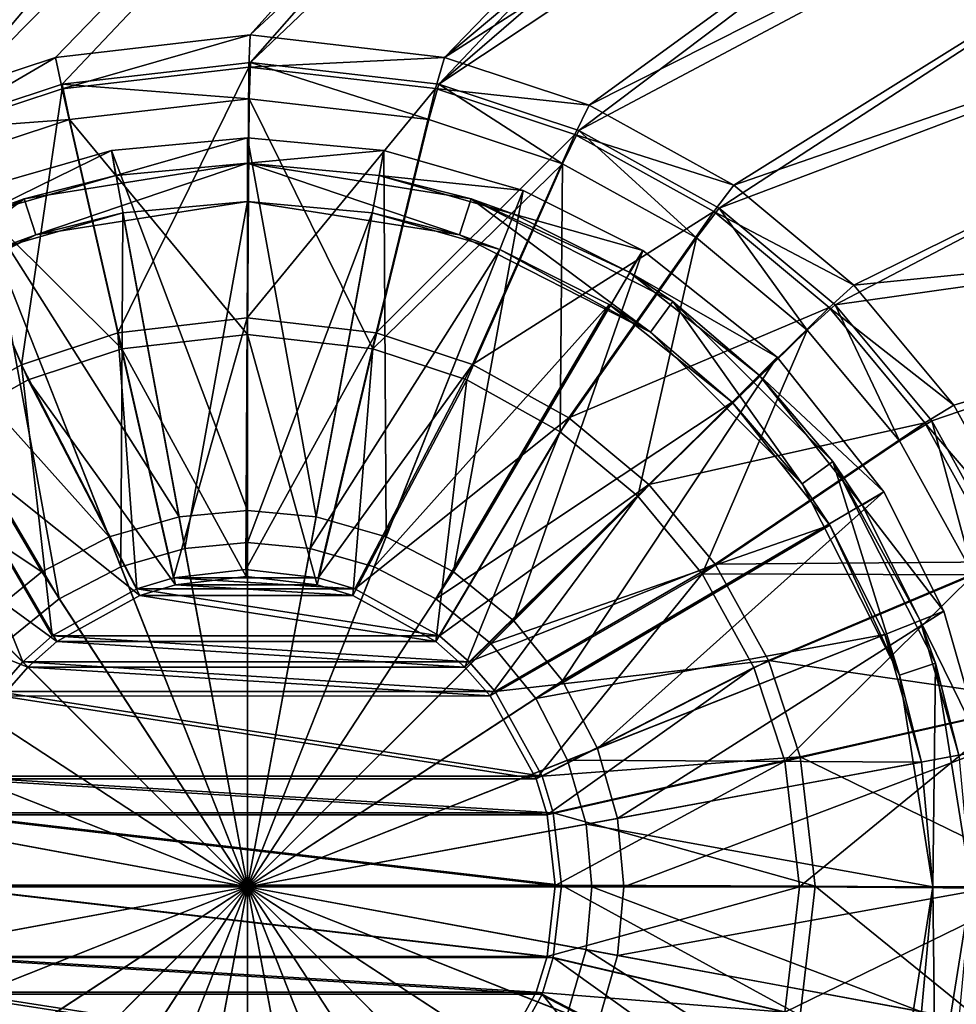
# Model space of a CAD drawing. Header units: metres. Extents: x 0 to 903, y -903 to 0.
# Tile 169 of 253: x 628 to 702, y -656 to -578. Entities that reach past the tile are written whole.
import ezdxf

# ---------------------------------------------------------------- set-up
doc = ezdxf.new("R2010")
doc.units = ezdxf.units.M

msp = doc.modelspace()

# ---------------------------------------------------------------- linework, layer by layer
at = {"layer": 'top0123413'}
for points in [[(821.526306, -350.769836, 106.817665), (608.480347, -591.158813, 106.480179), (244.305359, -74.93528, 117.346581)], [(819.806702, -350.769836, 109.839348), (244.305359, -76.679497, 120.325508), (609.729675, -592.958801, 109.443001)], [(608.480347, -591.158813, 106.480179), (821.526306, -350.769836, 106.817665), (619.882996, -584.848328, 106.417328)], [(819.806702, -350.769836, 109.839348), (609.729675, -592.958801, 109.443001), (620.769714, -586.848938, 109.382149)], [(821.526306, -350.769836, 106.817665), (819.922607, -386.521484, 106.396187), (619.882996, -584.848328, 106.417328)], [(818.208801, -386.393005, 109.419388), (819.806702, -350.769836, 109.839348), (620.769714, -586.848938, 109.382149)], [(619.882996, -584.848328, 106.417328), (819.922607, -386.521484, 106.396187), (631.289673, -581.079224, 106.323059)], [(818.208801, -386.393005, 109.419388), (620.769714, -586.848938, 109.382149), (631.814636, -583.199524, 109.290871)], [(819.922607, -386.521484, 106.396187), (646.610596, -579.310791, 106.155792), (631.289673, -581.079224, 106.323059)], [(646.647461, -581.487488, 109.128922), (818.208801, -386.393005, 109.419388), (631.814636, -583.199524, 109.290871)], [(819.922607, -386.521484, 106.396187), (815.538086, -422.606201, 106.004929), (646.610596, -579.310791, 106.155792)], [(813.840027, -422.346161, 109.029549), (818.208801, -386.393005, 109.419388), (646.647461, -581.487488, 109.128922)], [(815.538086, -422.606201, 106.004929), (661.931274, -581.076904, 105.944893), (646.610596, -579.310791, 106.155792)], [(661.480042, -583.197266, 108.924751), (813.840027, -422.346161, 109.029549), (646.647461, -581.487488, 109.128922)], [(806.660278, -458.147522, 108.676285), (813.840027, -422.346161, 109.029549), (661.480042, -583.197266, 108.924751)], [(815.538086, -422.606201, 106.004929), (808.325867, -458.564453, 105.650124), (661.931274, -581.076904, 105.944893)], [(796.697876, -493.406921, 108.364059), (806.660278, -458.147522, 108.676285), (661.480042, -583.197266, 108.924751)], [(808.325867, -458.564453, 105.650124), (798.332703, -493.929596, 105.336967), (661.931274, -581.076904, 105.944893)], [(796.697876, -493.406921, 108.364059), (661.480042, -583.197266, 108.924751), (672.524414, -586.845032, 108.743408)], [(661.931274, -581.076904, 105.944893), (798.332703, -493.929596, 105.336967), (673.337402, -584.844238, 105.757614)], [(784.12738, -527.558716, 108.097687), (796.697876, -493.406921, 108.364059), (672.524414, -586.845032, 108.743408)], [(798.332703, -493.929596, 105.336967), (785.723083, -528.189636, 105.069748), (673.337402, -584.844238, 105.757614)], [(784.12738, -527.558716, 108.097687), (672.524414, -586.845032, 108.743408), (683.563538, -592.953186, 108.531769)], [(768.971069, -560.629883, 107.876572), (784.12738, -527.558716, 108.097687), (683.563538, -592.953186, 108.531769)], [(673.337402, -584.844238, 105.757614), (785.723083, -528.189636, 105.069748), (684.739075, -591.153015, 105.539024)], [(785.723083, -528.189636, 105.069748), (770.5047, -561.398438, 104.847702), (684.739075, -591.153015, 105.539024)], [(768.971069, -560.629883, 107.876572), (683.563538, -592.953186, 108.531769), (692.715271, -600.566528, 108.324844)], [(751.409302, -592.280579, 107.702675), (768.971069, -560.629883, 107.876572), (692.715271, -600.566528, 108.324844)], [(684.739075, -591.153015, 105.539024), (770.5047, -561.398438, 104.847702), (694.191406, -599.016357, 105.325302)], [(770.5047, -561.398438, 104.847702), (752.879211, -593.164124, 104.673172), (694.191406, -599.016357, 105.325302)], [(631.795166, -583.545471, 98.646965), (631.289673, -581.079224, 106.323059), (646.610596, -579.310791, 106.155792)], [(646.516174, -581.846375, 98.486244), (631.795166, -583.545471, 98.646965), (646.610596, -579.310791, 106.155792)], [(646.516174, -581.846375, 98.486244), (646.610596, -579.310791, 106.155792), (661.931274, -581.076904, 105.944893)], [(620.833069, -587.16748, 98.737564), (619.882996, -584.848328, 106.417328), (631.289673, -581.079224, 106.323059)], [(631.795166, -583.545471, 98.646965), (620.833069, -587.16748, 98.737564), (631.289673, -581.079224, 106.323059)], [(646.647461, -581.487488, 109.128922), (631.814636, -583.199524, 109.290871), (646.541077, -584.342712, 100.492683)], [(661.236877, -583.543213, 98.283607), (646.516174, -581.846375, 98.486244), (661.931274, -581.076904, 105.944893)], [(646.647461, -581.487488, 109.128922), (646.541077, -584.342712, 100.492683), (660.69812, -585.974426, 100.297806)], [(661.480042, -583.197266, 108.924751), (646.647461, -581.487488, 109.128922), (660.69812, -585.974426, 100.297806)], [(661.236877, -583.543213, 98.283607), (661.931274, -581.076904, 105.944893), (673.337402, -584.844238, 105.757614)], [(636.190674, -602.774536, 86.865852), (631.795166, -583.545471, 98.646965), (646.516174, -581.846375, 98.486244)], [(646.372864, -601.600403, 86.754669), (636.190674, -602.774536, 86.865852), (646.516174, -581.846375, 98.486244)], [(646.372864, -601.600403, 86.754669), (646.516174, -581.846375, 98.486244), (661.236877, -583.543213, 98.283607)], [(631.814636, -583.199524, 109.290871), (620.769714, -586.848938, 109.382149), (632.38385, -585.976563, 100.647255)], [(628.592285, -605.284241, 86.928665), (620.833069, -587.16748, 98.737564), (631.795166, -583.545471, 98.646965)], [(636.190674, -602.774536, 86.865852), (628.592285, -605.284241, 86.928665), (631.795166, -583.545471, 98.646965)], [(631.814636, -583.199524, 109.290871), (632.38385, -585.976563, 100.647255), (646.541077, -584.342712, 100.492683)], [(656.554871, -602.772949, 86.614525), (646.372864, -601.600403, 86.754669), (661.236877, -583.543213, 98.283607)], [(656.554871, -602.772949, 86.614525), (661.236877, -583.543213, 98.283607), (672.198425, -587.163574, 98.10363)], [(661.480042, -583.197266, 108.924751), (660.69812, -585.974426, 100.297806), (671.241821, -589.456726, 100.124687)], [(672.198425, -587.163574, 98.10363), (661.236877, -583.543213, 98.283607), (673.337402, -584.844238, 105.757614)], [(672.524414, -586.845032, 108.743408), (661.480042, -583.197266, 108.924751), (671.241821, -589.456726, 100.124687)], [(646.541077, -584.342712, 100.492683), (632.38385, -585.976563, 100.647255), (646.406433, -602.906677, 89.467857)], [(656.298157, -604.045715, 89.331711), (646.541077, -584.342712, 100.492683), (646.406433, -602.906677, 89.467857)], [(660.69812, -585.974426, 100.297806), (646.541077, -584.342712, 100.492683), (656.298157, -604.045715, 89.331711)], [(672.198425, -587.163574, 98.10363), (673.337402, -584.844238, 105.757614), (684.739075, -591.153015, 105.539024)], [(620.769714, -586.848938, 109.382149), (621.8396, -589.460449, 100.734398), (632.38385, -585.976563, 100.647255)], [(632.38385, -585.976563, 100.647255), (621.8396, -589.460449, 100.734398), (636.514587, -604.047241, 89.575874)], [(646.406433, -602.906677, 89.467857), (632.38385, -585.976563, 100.647255), (636.514587, -604.047241, 89.575874)], [(671.241821, -589.456726, 100.124687), (660.69812, -585.974426, 100.297806), (656.298157, -604.045715, 89.331711)], [(672.524414, -586.845032, 108.743408), (671.241821, -589.456726, 100.124687), (681.779236, -595.287231, 99.922668)], [(683.563538, -592.953186, 108.531769), (672.524414, -586.845032, 108.743408), (681.779236, -595.287231, 99.922668)], [(628.592285, -605.284241, 86.928665), (621.006592, -609.482361, 86.970474), (620.833069, -587.16748, 98.737564)], [(664.152954, -605.281555, 86.489784), (656.554871, -602.772949, 86.614525), (672.198425, -587.163574, 98.10363)], [(664.152954, -605.281555, 86.489784), (672.198425, -587.163574, 98.10363), (683.15448, -593.22583, 97.893578)], [(683.15448, -593.22583, 97.893578), (672.198425, -587.163574, 98.10363), (684.739075, -591.153015, 105.539024)], [(621.8396, -589.460449, 100.734398), (621.761292, -610.564575, 89.677521), (629.131287, -606.48584, 89.636902)], [(636.514587, -604.047241, 89.575874), (621.8396, -589.460449, 100.734398), (629.131287, -606.48584, 89.636902)], [(671.241821, -589.456726, 100.124687), (656.298157, -604.045715, 89.331711), (663.68103, -606.483215, 89.210503)], [(671.050415, -610.560791, 89.069214), (671.241821, -589.456726, 100.124687), (663.68103, -606.483215, 89.210503)], [(681.779236, -595.287231, 99.922668), (671.241821, -589.456726, 100.124687), (671.050415, -610.560791, 89.069214)], [(683.15448, -593.22583, 97.893578), (684.739075, -591.153015, 105.539024), (694.191406, -599.016357, 105.325302)], [(751.409302, -592.280579, 107.702675), (692.715271, -600.566528, 108.324844), (700.328613, -609.718262, 108.11792)], [(706.436768, -620.757385, 107.906281), (751.409302, -592.280579, 107.702675), (700.328613, -609.718262, 108.11792)], [(671.737915, -609.478516, 86.344368), (664.152954, -605.281555, 86.489784), (683.15448, -593.22583, 97.893578)], [(671.737915, -609.478516, 86.344368), (683.15448, -593.22583, 97.893578), (692.237366, -600.78186, 97.68821)], [(683.563538, -592.953186, 108.531769), (681.779236, -595.287231, 99.922668), (690.515015, -602.554504, 99.725151)], [(692.237366, -600.78186, 97.68821), (683.15448, -593.22583, 97.893578), (694.191406, -599.016357, 105.325302)], [(692.715271, -600.566528, 108.324844), (683.563538, -592.953186, 108.531769), (690.515015, -602.554504, 99.725151)], [(694.191406, -599.016357, 105.325302), (752.879211, -593.164124, 104.673172), (702.054749, -608.468689, 105.11158)], [(752.879211, -593.164124, 104.673172), (708.363525, -619.870361, 104.89299), (702.054749, -608.468689, 105.11158)], [(677.159851, -615.64325, 88.931076), (681.779236, -595.287231, 99.922668), (671.050415, -610.560791, 89.069214)], [(690.515015, -602.554504, 99.725151), (681.779236, -595.287231, 99.922668), (677.159851, -615.64325, 88.931076)], [(692.237366, -600.78186, 97.68821), (694.191406, -599.016357, 105.325302), (702.054749, -608.468689, 105.11158)], [(678.026123, -614.709595, 86.202187), (671.737915, -609.478516, 86.344368), (692.237366, -600.78186, 97.68821)], [(678.026123, -614.709595, 86.202187), (692.237366, -600.78186, 97.68821), (699.793457, -609.864746, 97.482841)], [(692.715271, -600.566528, 108.324844), (690.515015, -602.554504, 99.725151), (697.782288, -611.290283, 99.527626)], [(699.793457, -609.864746, 97.482841), (692.237366, -600.78186, 97.68821), (702.054749, -608.468689, 105.11158)], [(700.328613, -609.718262, 108.11792), (692.715271, -600.566528, 108.324844), (697.782288, -611.290283, 99.527626)], [(640.587463, -622.068054, 79.330254), (636.190674, -602.774536, 86.865852), (646.372864, -601.600403, 86.754669)], [(646.281982, -621.40686, 79.268135), (640.587463, -622.068054, 79.330254), (646.372864, -601.600403, 86.754669)], [(646.281982, -621.40686, 79.268135), (646.372864, -601.600403, 86.754669), (656.554871, -602.772949, 86.614525)], [(682.242249, -621.752625, 88.792946), (690.515015, -602.554504, 99.725151), (677.159851, -615.64325, 88.931076)], [(697.782288, -611.290283, 99.527626), (690.515015, -602.554504, 99.725151), (682.242249, -621.752625, 88.792946)], [(637.699768, -622.935242, 79.355194), (628.592285, -605.284241, 86.928665), (636.190674, -602.774536, 86.865852)], [(640.587463, -622.068054, 79.330254), (637.699768, -622.935242, 79.355194), (636.190674, -602.774536, 86.865852)], [(646.406433, -602.906677, 89.467857), (636.514587, -604.047241, 89.575874), (646.31897, -621.9729, 82.261131)], [(651.976379, -622.067139, 79.189697), (646.281982, -621.40686, 79.268135), (656.554871, -602.772949, 86.614525)], [(646.406433, -602.906677, 89.467857), (646.31897, -621.9729, 82.261131), (651.891663, -622.619019, 82.184372)], [(656.298157, -604.045715, 89.331711), (646.406433, -602.906677, 89.467857), (651.891663, -622.619019, 82.184372)], [(651.976379, -622.067139, 79.189697), (656.554871, -602.772949, 86.614525), (664.152954, -605.281555, 86.489784)], [(636.514587, -604.047241, 89.575874), (629.131287, -606.48584, 89.636902), (640.746155, -622.619812, 82.321922)], [(636.514587, -604.047241, 89.575874), (640.746155, -622.619812, 82.321922), (646.31897, -621.9729, 82.261131)], [(656.298157, -604.045715, 89.331711), (651.891663, -622.619019, 82.184372), (654.720215, -623.468079, 82.138977)], [(663.68103, -606.483215, 89.210503), (656.298157, -604.045715, 89.331711), (654.720215, -623.468079, 82.138977)], [(631.019348, -626.641846, 79.391899), (621.006592, -609.482361, 86.970474), (628.592285, -605.284241, 86.928665)], [(637.699768, -622.935242, 79.355194), (631.019348, -626.641846, 79.391899), (628.592285, -605.284241, 86.928665)], [(654.863953, -622.933899, 79.143364), (651.976379, -622.067139, 79.189697), (664.152954, -605.281555, 86.489784)], [(654.863953, -622.933899, 79.143364), (664.152954, -605.281555, 86.489784), (671.737915, -609.478516, 86.344368)], [(629.131287, -606.48584, 89.636902), (621.761292, -610.564575, 89.677521), (637.91748, -623.46936, 82.346352)], [(629.131287, -606.48584, 89.636902), (637.91748, -623.46936, 82.346352), (640.746155, -622.619812, 82.321922)], [(663.68103, -606.483215, 89.210503), (654.720215, -623.468079, 82.138977), (661.254395, -627.092896, 82.013596)], [(671.050415, -610.560791, 89.069214), (663.68103, -606.483215, 89.210503), (661.254395, -627.092896, 82.013596)], [(699.793457, -609.864746, 97.482841), (702.054749, -608.468689, 105.11158), (708.363525, -619.870361, 104.89299)], [(628.695679, -628.692505, 79.395271), (614.717651, -614.714417, 86.983521), (621.006592, -609.482361, 86.970474)], [(631.019348, -626.641846, 79.391899), (628.695679, -628.692505, 79.395271), (621.006592, -609.482361, 86.970474)], [(661.543823, -626.639526, 79.015175), (654.863953, -622.933899, 79.143364), (671.737915, -609.478516, 86.344368)], [(661.543823, -626.639526, 79.015175), (671.737915, -609.478516, 86.344368), (678.026123, -614.709595, 86.202187)], [(683.257202, -620.997803, 86.060013), (678.026123, -614.709595, 86.202187), (699.793457, -609.864746, 97.482841)], [(683.257202, -620.997803, 86.060013), (699.793457, -609.864746, 97.482841), (705.855652, -620.820801, 97.272797)], [(700.328613, -609.718262, 108.11792), (697.782288, -611.290283, 99.527626), (703.612793, -621.827637, 99.325607)], [(705.855652, -620.820801, 97.272797), (699.793457, -609.864746, 97.482841), (708.363525, -619.870361, 104.89299)], [(706.436768, -620.757385, 107.906281), (700.328613, -609.718262, 108.11792), (703.612793, -621.827637, 99.325607)], [(621.761292, -610.564575, 89.677521), (615.651123, -615.647888, 89.690201), (631.382751, -627.095154, 82.382256)], [(621.761292, -610.564575, 89.677521), (631.382751, -627.095154, 82.382256), (637.91748, -623.46936, 82.346352)], [(671.050415, -610.560791, 89.069214), (661.254395, -627.092896, 82.013596), (663.53009, -629.100891, 81.960716)], [(677.159851, -615.64325, 88.931076), (671.050415, -610.560791, 89.069214), (663.53009, -629.100891, 81.960716)], [(703.612793, -621.827637, 99.325607), (697.782288, -611.290283, 99.527626), (682.242249, -621.752625, 88.792946)], [(614.717651, -614.714417, 86.983521), (628.695679, -628.692505, 79.395271), (626.645081, -631.016113, 79.391899)], [(663.867188, -628.689819, 78.961197), (661.543823, -626.639526, 79.015175), (678.026123, -614.709595, 86.202187)], [(663.867188, -628.689819, 78.961197), (678.026123, -614.709595, 86.202187), (683.257202, -620.997803, 86.060013)], [(629.10675, -629.103516, 82.385559), (615.651123, -615.647888, 89.690201), (610.56781, -621.758118, 89.677521)], [(615.651123, -615.647888, 89.690201), (629.10675, -629.103516, 82.385559), (631.382751, -627.095154, 82.382256)], [(677.159851, -615.64325, 88.931076), (663.53009, -629.100891, 81.960716), (665.538147, -631.376587, 81.907845)], [(682.242249, -621.752625, 88.792946), (677.159851, -615.64325, 88.931076), (665.538147, -631.376587, 81.907845)], [(665.917419, -631.013123, 78.907211), (663.867188, -628.689819, 78.961197), (683.257202, -620.997803, 86.060013)], [(665.917419, -631.013123, 78.907211), (683.257202, -620.997803, 86.060013), (687.454163, -628.582764, 85.914589)], [(687.454163, -628.582764, 85.914589), (683.257202, -620.997803, 86.060013), (705.855652, -620.820801, 97.272797)], [(687.454163, -628.582764, 85.914589), (705.855652, -620.820801, 97.272797), (709.476013, -631.782349, 97.092819)], [(627.098389, -631.379517, 82.382256), (629.10675, -629.103516, 82.385559), (610.56781, -621.758118, 89.677521)], [(640.587463, -622.068054, 79.330254), (646.281982, -621.40686, 79.268135), (651.976379, -622.067139, 79.189697)], [(682.242249, -621.752625, 88.792946), (665.538147, -631.376587, 81.907845), (669.162903, -637.910828, 81.782463)], [(686.319885, -629.122009, 88.651657), (682.242249, -621.752625, 88.792946), (669.162903, -637.910828, 81.782463)], [(703.612793, -621.827637, 99.325607), (682.242249, -621.752625, 88.792946), (686.319885, -629.122009, 88.651657)], [(688.757324, -636.504944, 88.530449), (703.612793, -621.827637, 99.325607), (686.319885, -629.122009, 88.651657)], [(707.095093, -632.371399, 99.152489), (703.612793, -621.827637, 99.325607), (688.757324, -636.504944, 88.530449)], [(637.699768, -622.935242, 79.355194), (640.587463, -622.068054, 79.330254), (654.863953, -622.933899, 79.143364)], [(640.746155, -622.619812, 82.321922), (637.91748, -623.46936, 82.346352), (654.720215, -623.468079, 82.138977)], [(654.863953, -622.933899, 79.143364), (640.587463, -622.068054, 79.330254), (651.976379, -622.067139, 79.189697)], [(651.891663, -622.619019, 82.184372), (646.31897, -621.9729, 82.261131), (640.746155, -622.619812, 82.321922)], [(651.891663, -622.619019, 82.184372), (640.746155, -622.619812, 82.321922), (654.720215, -623.468079, 82.138977)], [(631.019348, -626.641846, 79.391899), (637.699768, -622.935242, 79.355194), (661.543823, -626.639526, 79.015175)], [(637.91748, -623.46936, 82.346352), (631.382751, -627.095154, 82.382256), (661.254395, -627.092896, 82.013596)], [(661.543823, -626.639526, 79.015175), (637.699768, -622.935242, 79.355194), (654.863953, -622.933899, 79.143364)], [(654.720215, -623.468079, 82.138977), (637.91748, -623.46936, 82.346352), (661.254395, -627.092896, 82.013596)], [(628.695679, -628.692505, 79.395271), (631.019348, -626.641846, 79.391899), (663.867188, -628.689819, 78.961197)], [(631.382751, -627.095154, 82.382256), (629.10675, -629.103516, 82.385559), (663.53009, -629.100891, 81.960716)], [(663.867188, -628.689819, 78.961197), (631.019348, -626.641846, 79.391899), (661.543823, -626.639526, 79.015175)], [(661.254395, -627.092896, 82.013596), (631.382751, -627.095154, 82.382256), (663.53009, -629.100891, 81.960716)], [(626.645081, -631.016113, 79.391899), (628.695679, -628.692505, 79.395271), (665.917419, -631.013123, 78.907211)], [(665.917419, -631.013123, 78.907211), (628.695679, -628.692505, 79.395271), (663.867188, -628.689819, 78.961197)], [(669.623047, -637.692993, 78.77903), (665.917419, -631.013123, 78.907211), (687.454163, -628.582764, 85.914589)], [(669.623047, -637.692993, 78.77903), (687.454163, -628.582764, 85.914589), (689.962708, -636.180847, 85.789848)], [(689.962708, -636.180847, 85.789848), (687.454163, -628.582764, 85.914589), (709.476013, -631.782349, 97.092819)], [(629.10675, -629.103516, 82.385559), (627.098389, -631.379517, 82.382256), (665.538147, -631.376587, 81.907845)], [(663.53009, -629.100891, 81.960716), (629.10675, -629.103516, 82.385559), (665.538147, -631.376587, 81.907845)], [(686.319885, -629.122009, 88.651657), (669.162903, -637.910828, 81.782463), (670.012024, -640.739319, 81.737068)], [(688.757324, -636.504944, 88.530449), (686.319885, -629.122009, 88.651657), (670.012024, -640.739319, 81.737068)], [(622.938416, -637.696533, 79.355194), (626.645081, -631.016113, 79.391899), (669.623047, -637.692993, 78.77903)], [(669.623047, -637.692993, 78.77903), (626.645081, -631.016113, 79.391899), (665.917419, -631.013123, 78.907211)], [(627.098389, -631.379517, 82.382256), (623.472595, -637.914307, 82.346352), (669.162903, -637.910828, 81.782463)], [(665.538147, -631.376587, 81.907845), (627.098389, -631.379517, 82.382256), (669.162903, -637.910828, 81.782463)], [(689.962708, -636.180847, 85.789848), (709.476013, -631.782349, 97.092819), (711.172852, -646.503052, 96.890182)], [(689.896362, -646.396606, 88.394302), (707.095093, -632.371399, 99.152489), (688.757324, -636.504944, 88.530449)], [(708.726807, -646.528381, 98.957619), (707.095093, -632.371399, 99.152489), (689.896362, -646.396606, 88.394302)], [(670.489807, -640.580566, 78.732689), (669.623047, -637.692993, 78.77903), (689.962708, -636.180847, 85.789848)], [(688.757324, -636.504944, 88.530449), (670.012024, -640.739319, 81.737068), (670.658081, -646.312012, 81.660309)], [(670.489807, -640.580566, 78.732689), (689.962708, -636.180847, 85.789848), (691.135315, -646.362854, 85.649704)], [(689.896362, -646.396606, 88.394302), (688.757324, -636.504944, 88.530449), (670.658081, -646.312012, 81.660309)], [(691.135315, -646.362854, 85.649704), (689.962708, -636.180847, 85.789848), (711.172852, -646.503052, 96.890182)], [(622.071228, -640.584229, 79.330254), (622.938416, -637.696533, 79.355194), (670.489807, -640.580566, 78.732689)], [(623.472595, -637.914307, 82.346352), (622.623047, -640.742981, 82.321922), (670.012024, -640.739319, 81.737068)], [(670.489807, -640.580566, 78.732689), (622.938416, -637.696533, 79.355194), (669.623047, -637.692993, 78.77903)], [(669.162903, -637.910828, 81.782463), (623.472595, -637.914307, 82.346352), (670.012024, -640.739319, 81.737068)], [(621.410095, -646.278748, 79.268135), (622.071228, -640.584229, 79.330254), (671.150085, -646.274963, 78.654259)], [(622.623047, -640.742981, 82.321922), (621.976135, -646.315735, 82.261131), (670.658081, -646.312012, 81.660309)], [(671.150085, -646.274963, 78.654259), (622.071228, -640.584229, 79.330254), (670.489807, -640.580566, 78.732689)], [(670.012024, -640.739319, 81.737068), (622.623047, -640.742981, 82.321922), (670.658081, -646.312012, 81.660309)], [(671.150085, -646.274963, 78.654259), (670.489807, -640.580566, 78.732689), (691.135315, -646.362854, 85.649704)], [(670.488953, -651.969482, 78.592133), (621.410095, -646.278748, 79.268135), (671.150085, -646.274963, 78.654259)], [(622.070374, -651.973145, 79.189697), (621.410095, -646.278748, 79.268135), (670.488953, -651.969482, 78.592133)], [(670.658081, -646.312012, 81.660309), (621.976135, -646.315735, 82.261131), (670.011169, -651.884827, 81.59951)], [(621.976135, -646.315735, 82.261131), (622.622192, -651.888428, 82.184372), (670.011169, -651.884827, 81.59951)], [(689.896362, -646.396606, 88.394302), (670.658081, -646.312012, 81.660309), (670.011169, -651.884827, 81.59951)], [(688.755798, -656.288452, 88.286285), (689.896362, -646.396606, 88.394302), (670.011169, -651.884827, 81.59951)], [(670.488953, -651.969482, 78.592133), (671.150085, -646.274963, 78.654259), (689.961182, -656.544983, 85.538521)], [(671.150085, -646.274963, 78.654259), (691.135315, -646.362854, 85.649704), (689.961182, -656.544983, 85.538521)], [(688.755798, -656.288452, 88.286285), (708.726807, -646.528381, 98.957619), (689.896362, -646.396606, 88.394302)], [(688.755798, -656.288452, 88.286285), (707.092957, -660.685669, 98.803047), (708.726807, -646.528381, 98.957619)], [(689.961182, -656.544983, 85.538521), (691.135315, -646.362854, 85.649704), (709.473755, -661.22406, 96.729454)], [(691.135315, -646.362854, 85.649704), (711.172852, -646.503052, 96.890182), (709.473755, -661.22406, 96.729454)], [(669.621765, -654.857178, 78.567192), (622.070374, -651.973145, 79.189697), (670.488953, -651.969482, 78.592133)], [(622.937134, -654.860718, 79.143364), (622.070374, -651.973145, 79.189697), (669.621765, -654.857178, 78.567192)], [(670.011169, -651.884827, 81.59951), (622.622192, -651.888428, 82.184372), (669.161621, -654.713501, 81.575089)], [(622.622192, -651.888428, 82.184372), (623.471313, -654.71698, 82.138977), (669.161621, -654.713501, 81.575089)], [(688.755798, -656.288452, 88.286285), (670.011169, -651.884827, 81.59951), (669.161621, -654.713501, 81.575089)], [(669.621765, -654.857178, 78.567192), (670.488953, -651.969482, 78.592133), (687.451416, -664.143433, 85.475716)], [(670.488953, -651.969482, 78.592133), (689.961182, -656.544983, 85.538521), (687.451416, -664.143433, 85.475716)], [(665.9151, -661.537659, 78.530495), (622.937134, -654.860718, 79.143364), (669.621765, -654.857178, 78.567192)], [(626.642761, -661.540649, 79.015175), (622.937134, -654.860718, 79.143364), (665.9151, -661.537659, 78.530495)], [(669.161621, -654.713501, 81.575089), (623.471313, -654.71698, 82.138977), (665.535828, -661.248291, 81.539185)], [(623.471313, -654.71698, 82.138977), (627.096069, -661.251221, 82.013596), (665.535828, -661.248291, 81.539185)], [(686.317261, -663.671753, 88.225258), (669.161621, -654.713501, 81.575089), (665.535828, -661.248291, 81.539185)], [(665.9151, -661.537659, 78.530495), (669.621765, -654.857178, 78.567192), (683.253357, -671.729065, 85.433899)], [(686.317261, -663.671753, 88.225258), (688.755798, -656.288452, 88.286285), (669.161621, -654.713501, 81.575089)], [(669.621765, -654.857178, 78.567192), (687.451416, -664.143433, 85.475716), (683.253357, -671.729065, 85.433899)]]:
    msp.add_3dface(points, dxfattribs=at)
at = {"layer": 'top0123424'}
for points in [[(646.420471, -587.418884, 110.13121), (635.684326, -588.403931, 110.13121), (646.420471, -616.766724, 114.627357)], [(635.684326, -588.403931, 107.067848), (646.420471, -587.418884, 107.067848), (636.048279, -590.370483, 107.47596)], [(635.684326, -588.403931, 110.13121), (646.420471, -587.418884, 107.067848), (635.684326, -588.403931, 107.067848)], [(635.684326, -588.403931, 110.13121), (646.420471, -587.418884, 110.13121), (646.420471, -587.418884, 107.067848)], [(646.420471, -587.418884, 107.067848), (646.420471, -589.418823, 107.47596), (636.048279, -590.370483, 107.47596)], [(657.156677, -588.403931, 110.13121), (646.420471, -587.418884, 110.13121), (651.816101, -617.26178, 114.627357)], [(646.420471, -587.418884, 110.13121), (646.420471, -616.766724, 114.627357), (651.816101, -617.26178, 114.627357)], [(646.420471, -589.418823, 107.47596), (646.420471, -587.418884, 107.067848), (657.156677, -588.403931, 107.067848)], [(657.156677, -588.403931, 107.067848), (646.420471, -587.418884, 110.13121), (657.156677, -588.403931, 110.13121)], [(657.156677, -588.403931, 107.067848), (646.420471, -587.418884, 107.067848), (646.420471, -587.418884, 110.13121)], [(635.684326, -588.403931, 110.13121), (624.70343, -591.561218, 110.13121), (641.024902, -617.26178, 114.627357)], [(624.70343, -591.561218, 107.067841), (635.684326, -588.403931, 107.067848), (625.439575, -593.420715, 107.47596)], [(624.70343, -591.561218, 110.13121), (635.684326, -588.403931, 110.13121), (624.70343, -591.561218, 107.067841)], [(624.70343, -591.561218, 107.067841), (635.684326, -588.403931, 110.13121), (635.684326, -588.403931, 107.067848)], [(635.684326, -588.403931, 107.067848), (636.048279, -590.370483, 107.47596), (625.439575, -593.420715, 107.47596)], [(635.684326, -588.403931, 110.13121), (641.024902, -617.26178, 114.627357), (646.420471, -616.766724, 114.627357)], [(656.792725, -590.370483, 107.47596), (646.420471, -589.418823, 107.47596), (657.156677, -588.403931, 107.067848)], [(657.156677, -588.403931, 110.13121), (651.816101, -617.26178, 114.627357), (657.335266, -618.848633, 114.627357)], [(656.792725, -590.370483, 107.47596), (657.156677, -588.403931, 107.067848), (668.137573, -591.561218, 107.067848)], [(668.137573, -591.561218, 110.131218), (657.156677, -588.403931, 110.13121), (657.335266, -618.848633, 114.627357)], [(668.137573, -591.561218, 107.067848), (657.156677, -588.403931, 107.067848), (668.137573, -591.561218, 110.131218)], [(668.137573, -591.561218, 110.131218), (657.156677, -588.403931, 107.067848), (657.156677, -588.403931, 110.13121)], [(628.806519, -592.208618, 100.187859), (636.048279, -590.370483, 107.47596), (646.420471, -589.418823, 100.187859)], [(628.806519, -592.208618, 100.187859), (646.420471, -589.418823, 100.187859), (629.733582, -595.061768, 100.187859)], [(646.420471, -589.418823, 100.187859), (646.420471, -592.418823, 100.187859), (629.733582, -595.061768, 100.187859)], [(636.048279, -590.370483, 107.47596), (646.420471, -589.418823, 107.47596), (646.420471, -589.418823, 100.187859)], [(664.034485, -592.208618, 100.187859), (646.420471, -589.418823, 100.187859), (656.792725, -590.370483, 107.47596)], [(646.420471, -589.418823, 100.187859), (646.420471, -589.418823, 107.47596), (656.792725, -590.370483, 107.47596)], [(664.034485, -592.208618, 100.187859), (663.107422, -595.061768, 100.187859), (646.420471, -589.418823, 100.187859)], [(663.107422, -595.061768, 100.187859), (646.420471, -592.418823, 100.187859), (646.420471, -589.418823, 100.187859)], [(625.439575, -593.420715, 107.47596), (636.048279, -590.370483, 107.47596), (628.806519, -592.208618, 100.187859)], [(667.401428, -593.420715, 107.47596), (656.792725, -590.370483, 107.47596), (668.137573, -591.561218, 107.067848)], [(664.034485, -592.208618, 100.187859), (656.792725, -590.370483, 107.47596), (667.401428, -593.420715, 107.47596)], [(624.70343, -591.561218, 110.13121), (615.292236, -596.298706, 110.13121), (635.505676, -618.848633, 114.627357)], [(624.70343, -591.561218, 110.13121), (635.505676, -618.848633, 114.627357), (641.024902, -617.26178, 114.627357)], [(668.137573, -591.561218, 110.131218), (657.335266, -618.848633, 114.627357), (662.646423, -621.600159, 114.627357)], [(677.548767, -596.298706, 110.131218), (668.137573, -591.561218, 110.131218), (662.646423, -621.600159, 114.627357)], [(667.401428, -593.420715, 107.47596), (668.137573, -591.561218, 107.067848), (677.548767, -596.298706, 107.067848)], [(677.548767, -596.298706, 107.067848), (668.137573, -591.561218, 107.067848), (677.548767, -596.298706, 110.131218)], [(677.548767, -596.298706, 110.131218), (668.137573, -591.561218, 107.067848), (668.137573, -591.561218, 110.131218)], [(612.916748, -600.304871, 100.187859), (625.439575, -593.420715, 107.47596), (628.806519, -592.208618, 100.187859)], [(612.916748, -600.304871, 100.187859), (628.806519, -592.208618, 100.187859), (614.680115, -602.731934, 100.187859)], [(614.680115, -602.731934, 100.187859), (628.806519, -592.208618, 100.187859), (629.733582, -595.061768, 100.187859)], [(629.733582, -595.061768, 100.187859), (646.420471, -592.418823, 100.187859), (636.594177, -593.320435, 108.060745)], [(636.594177, -593.320435, 108.060745), (646.420471, -592.418823, 108.060745), (641.485901, -619.752808, 111.860817)], [(646.420471, -592.418823, 100.187859), (646.420471, -592.418823, 108.060745), (636.594177, -593.320435, 108.060745)], [(646.420471, -592.418823, 108.060745), (646.420471, -619.30011, 111.860817), (641.485901, -619.752808, 111.860817)], [(646.420471, -592.418823, 108.060745), (656.246826, -593.320435, 108.060745), (646.420471, -619.30011, 111.860817)], [(663.107422, -595.061768, 100.187859), (656.246826, -593.320435, 108.060745), (646.420471, -592.418823, 100.187859)], [(656.246826, -593.320435, 108.060745), (646.420471, -592.418823, 108.060745), (646.420471, -592.418823, 100.187859)], [(678.160889, -602.731934, 100.187859), (663.107422, -595.061768, 100.187859), (664.034485, -592.208618, 100.187859)], [(679.924255, -600.304871, 100.187859), (664.034485, -592.208618, 100.187859), (676.494507, -597.99823, 107.475967)], [(676.494507, -597.99823, 107.475967), (664.034485, -592.208618, 100.187859), (667.401428, -593.420715, 107.47596)], [(679.924255, -600.304871, 100.187859), (678.160889, -602.731934, 100.187859), (664.034485, -592.208618, 100.187859)], [(626.543823, -596.210083, 108.060745), (636.594177, -593.320435, 108.060745), (636.438232, -621.204163, 111.860817)], [(629.733582, -595.061768, 100.187859), (636.594177, -593.320435, 108.060745), (626.543823, -596.210083, 108.060745)], [(636.594177, -593.320435, 108.060745), (641.485901, -619.752808, 111.860817), (636.438232, -621.204163, 111.860817)], [(656.246826, -593.320435, 108.060745), (651.355103, -619.752808, 111.860817), (646.420471, -619.30011, 111.860817)], [(656.246826, -593.320435, 108.060745), (666.29718, -596.210083, 108.060745), (651.355103, -619.752808, 111.860817)], [(666.29718, -596.210083, 108.060745), (656.246826, -593.320435, 108.060745), (663.107422, -595.061768, 100.187859)], [(676.494507, -597.99823, 107.475967), (667.401428, -593.420715, 107.47596), (677.548767, -596.298706, 107.067848)], [(614.680115, -602.731934, 100.187859), (629.733582, -595.061768, 100.187859), (617.927979, -600.547546, 108.060745)], [(617.927979, -600.547546, 108.060745), (629.733582, -595.061768, 100.187859), (626.543823, -596.210083, 108.060745)], [(678.160889, -602.731934, 100.187859), (666.29718, -596.210083, 108.060745), (663.107422, -595.061768, 100.187859)], [(615.292236, -596.298706, 110.13121), (604.701233, -604.699585, 110.13121), (630.19458, -621.600159, 114.627357)], [(615.292236, -596.298706, 110.13121), (630.19458, -621.600159, 114.627357), (635.505676, -618.848633, 114.627357)], [(617.927979, -600.547546, 108.060745), (626.543823, -596.210083, 108.060745), (631.580872, -623.720581, 111.860817)], [(626.543823, -596.210083, 108.060745), (636.438232, -621.204163, 111.860817), (631.580872, -623.720581, 111.860817)], [(666.29718, -596.210083, 108.060745), (656.402771, -621.204163, 111.860817), (651.355103, -619.752808, 111.860817)], [(666.29718, -596.210083, 108.060745), (674.913025, -600.547546, 108.060745), (656.402771, -621.204163, 111.860817)], [(677.548767, -596.298706, 110.131218), (662.646423, -621.600159, 114.627357), (667.387695, -625.451599, 114.627357)], [(678.160889, -602.731934, 100.187859), (674.913025, -600.547546, 108.060745), (666.29718, -596.210083, 108.060745)], [(688.139771, -604.699585, 110.131218), (677.548767, -596.298706, 110.131218), (667.387695, -625.451599, 114.627357)], [(676.494507, -597.99823, 107.475967), (677.548767, -596.298706, 107.067848), (688.139771, -604.699585, 107.067848)], [(688.139771, -604.699585, 107.067848), (677.548767, -596.298706, 107.067848), (688.139771, -604.699585, 110.131218)], [(688.139771, -604.699585, 110.131218), (677.548767, -596.298706, 107.067848), (677.548767, -596.298706, 110.131218)], [(686.725586, -606.11377, 107.475967), (676.494507, -597.99823, 107.475967), (688.139771, -604.699585, 107.067848)], [(686.725586, -606.11377, 107.475967), (679.924255, -600.304871, 100.187859), (676.494507, -597.99823, 107.475967)], [(617.927979, -600.547546, 108.060745), (631.580872, -623.720581, 111.860817), (627.244629, -627.242981, 111.860817)], [(674.913025, -600.547546, 108.060745), (661.260132, -623.720581, 111.860817), (656.402771, -621.204163, 111.860817)], [(674.913025, -600.547546, 108.060745), (684.604248, -608.235107, 108.060753), (661.260132, -623.720581, 111.860817)], [(684.604248, -608.235107, 108.060753), (674.913025, -600.547546, 108.060745), (678.160889, -602.731934, 100.187859)], [(690.107422, -614.678467, 100.187859), (678.160889, -602.731934, 100.187859), (679.924255, -600.304871, 100.187859)], [(692.534485, -612.9151, 100.187859), (679.924255, -600.304871, 100.187859), (686.725586, -606.11377, 107.475967)], [(692.534485, -612.9151, 100.187859), (690.107422, -614.678467, 100.187859), (679.924255, -600.304871, 100.187859)], [(690.107422, -614.678467, 100.187859), (684.604248, -608.235107, 108.060753), (678.160889, -602.731934, 100.187859)], [(604.701233, -604.699585, 110.13121), (625.453308, -625.451599, 114.627357), (630.19458, -621.600159, 114.627357)], [(688.139771, -604.699585, 110.131218), (667.387695, -625.451599, 114.627357), (671.239197, -630.192932, 114.627357)], [(696.540588, -615.290588, 110.131218), (688.139771, -604.699585, 110.131218), (671.239197, -630.192932, 114.627357)], [(686.725586, -606.11377, 107.475967), (688.139771, -604.699585, 107.067848), (696.540588, -615.290588, 107.067848)], [(696.540588, -615.290588, 107.067848), (688.139771, -604.699585, 107.067848), (696.540588, -615.290588, 110.131218)], [(696.540588, -615.290588, 110.131218), (688.139771, -604.699585, 107.067848), (688.139771, -604.699585, 110.131218)], [(694.841125, -616.344849, 107.475967), (686.725586, -606.11377, 107.475967), (696.540588, -615.290588, 107.067848)], [(694.841125, -616.344849, 107.475967), (692.534485, -612.9151, 100.187859), (686.725586, -606.11377, 107.475967)], [(684.604248, -608.235107, 108.060753), (665.596375, -627.242981, 111.860817), (661.260132, -623.720581, 111.860817)], [(684.604248, -608.235107, 108.060753), (692.291809, -617.926331, 108.060753), (665.596375, -627.242981, 111.860817)], [(692.291809, -617.926331, 108.060753), (684.604248, -608.235107, 108.060753), (690.107422, -614.678467, 100.187859)], [(697.777527, -629.731934, 100.187859), (690.107422, -614.678467, 100.187859), (692.534485, -612.9151, 100.187859)], [(700.630737, -628.804871, 100.187859), (692.534485, -612.9151, 100.187859), (699.41864, -625.437927, 107.475967)], [(692.534485, -612.9151, 100.187859), (694.841125, -616.344849, 107.475967), (699.41864, -625.437927, 107.475967)], [(700.630737, -628.804871, 100.187859), (697.777527, -629.731934, 100.187859), (692.534485, -612.9151, 100.187859)], [(697.777527, -629.731934, 100.187859), (692.291809, -617.926331, 108.060753), (690.107422, -614.678467, 100.187859)], [(696.540588, -615.290588, 110.131218), (671.239197, -630.192932, 114.627357), (673.990723, -635.504028, 114.627357)], [(701.278137, -624.701782, 110.131218), (696.540588, -615.290588, 110.131218), (673.990723, -635.504028, 114.627357)], [(694.841125, -616.344849, 107.475967), (696.540588, -615.290588, 107.067848), (701.278137, -624.701782, 107.067848)], [(701.278137, -624.701782, 107.067848), (696.540588, -615.290588, 107.067848), (701.278137, -624.701782, 110.131218)], [(701.278137, -624.701782, 110.131218), (696.540588, -615.290588, 107.067848), (696.540588, -615.290588, 110.131218)], [(699.41864, -625.437927, 107.475967), (694.841125, -616.344849, 107.475967), (701.278137, -624.701782, 107.067848)], [(641.024902, -617.26178, 114.627357), (635.505676, -618.848633, 114.627357), (646.420471, -646.418823, 116.13121)], [(646.420471, -616.766724, 114.627357), (641.024902, -617.26178, 114.627357), (646.420471, -646.418823, 116.13121)], [(651.816101, -617.26178, 114.627357), (646.420471, -616.766724, 114.627357), (646.420471, -646.418823, 116.13121)], [(657.335266, -618.848633, 114.627357), (651.816101, -617.26178, 114.627357), (646.420471, -646.418823, 116.13121)], [(692.291809, -617.926331, 108.060753), (669.118774, -631.579224, 111.860817), (665.596375, -627.242981, 111.860817)], [(692.291809, -617.926331, 108.060753), (696.629211, -626.542175, 108.060753), (669.118774, -631.579224, 111.860817)], [(697.777527, -629.731934, 100.187859), (696.629211, -626.542175, 108.060753), (692.291809, -617.926331, 108.060753)], [(635.505676, -618.848633, 114.627357), (630.19458, -621.600159, 114.627357), (646.420471, -646.418823, 116.13121)], [(662.646423, -621.600159, 114.627357), (657.335266, -618.848633, 114.627357), (646.420471, -646.418823, 116.13121)], [(641.485901, -619.752808, 111.860817), (646.420471, -619.30011, 111.860817), (646.420471, -646.418823, 113.13121)], [(646.420471, -619.30011, 111.860817), (651.355103, -619.752808, 111.860817), (646.420471, -646.418823, 113.13121)], [(636.438232, -621.204163, 111.860817), (641.485901, -619.752808, 111.860817), (646.420471, -646.418823, 113.13121)], [(651.355103, -619.752808, 111.860817), (656.402771, -621.204163, 111.860817), (646.420471, -646.418823, 113.13121)], [(630.19458, -621.600159, 114.627357), (625.453308, -625.451599, 114.627357), (646.420471, -646.418823, 116.13121)], [(631.580872, -623.720581, 111.860817), (636.438232, -621.204163, 111.860817), (646.420471, -646.418823, 113.13121)], [(656.402771, -621.204163, 111.860817), (661.260132, -623.720581, 111.860817), (646.420471, -646.418823, 113.13121)], [(667.387695, -625.451599, 114.627357), (662.646423, -621.600159, 114.627357), (646.420471, -646.418823, 116.13121)], [(627.244629, -627.242981, 111.860817), (631.580872, -623.720581, 111.860817), (646.420471, -646.418823, 113.13121)], [(661.260132, -623.720581, 111.860817), (665.596375, -627.242981, 111.860817), (646.420471, -646.418823, 113.13121)], [(701.278137, -624.701782, 110.131218), (673.990723, -635.504028, 114.627357), (675.577576, -641.023254, 114.627357)], [(704.435425, -635.682678, 110.131218), (701.278137, -624.701782, 110.131218), (675.577576, -641.023254, 114.627357)], [(699.41864, -625.437927, 107.475967), (701.278137, -624.701782, 107.067848), (704.435425, -635.682678, 107.067848)], [(704.435425, -635.682678, 107.067848), (701.278137, -624.701782, 107.067848), (704.435425, -635.682678, 110.131218)], [(704.435425, -635.682678, 110.131218), (701.278137, -624.701782, 107.067848), (701.278137, -624.701782, 110.131218)], [(625.453308, -625.451599, 114.627357), (621.601807, -630.192932, 114.627357), (646.420471, -646.418823, 116.13121)], [(671.239197, -630.192932, 114.627357), (667.387695, -625.451599, 114.627357), (646.420471, -646.418823, 116.13121)], [(702.468811, -636.046631, 107.475967), (699.41864, -625.437927, 107.475967), (704.435425, -635.682678, 107.067848)], [(700.630737, -628.804871, 100.187859), (699.41864, -625.437927, 107.475967), (702.468811, -636.046631, 107.475967)], [(696.629211, -626.542175, 108.060753), (671.635193, -636.436584, 111.860817), (669.118774, -631.579224, 111.860817)], [(696.629211, -626.542175, 108.060753), (699.518921, -636.592529, 108.060753), (671.635193, -636.436584, 111.860817)], [(699.518921, -636.592529, 108.060753), (696.629211, -626.542175, 108.060753), (697.777527, -629.731934, 100.187859)], [(623.722229, -631.579224, 111.860817), (627.244629, -627.242981, 111.860817), (646.420471, -646.418823, 113.13121)], [(665.596375, -627.242981, 111.860817), (669.118774, -631.579224, 111.860817), (646.420471, -646.418823, 113.13121)], [(700.420471, -646.418823, 100.187859), (697.777527, -629.731934, 100.187859), (700.630737, -628.804871, 100.187859)], [(703.420471, -646.418823, 100.187859), (700.420471, -646.418823, 100.187859), (700.630737, -628.804871, 100.187859)], [(703.420471, -646.418823, 100.187859), (700.630737, -628.804871, 100.187859), (702.468811, -636.046631, 107.475967)], [(621.601807, -630.192932, 114.627357), (618.850281, -635.504028, 114.627357), (646.420471, -646.418823, 116.13121)], [(673.990723, -635.504028, 114.627357), (671.239197, -630.192932, 114.627357), (646.420471, -646.418823, 116.13121)], [(700.420471, -646.418823, 100.187859), (699.518921, -636.592529, 108.060753), (697.777527, -629.731934, 100.187859)], [(621.205811, -636.436584, 111.860817), (623.722229, -631.579224, 111.860817), (646.420471, -646.418823, 113.13121)], [(669.118774, -631.579224, 111.860817), (671.635193, -636.436584, 111.860817), (646.420471, -646.418823, 113.13121)], [(618.850281, -635.504028, 114.627357), (617.263428, -641.023254, 114.627357), (646.420471, -646.418823, 116.13121)], [(675.577576, -641.023254, 114.627357), (673.990723, -635.504028, 114.627357), (646.420471, -646.418823, 116.13121)], [(704.435425, -635.682678, 110.131218), (675.577576, -641.023254, 114.627357), (676.072632, -646.418823, 114.627357)], [(705.420471, -646.418823, 110.131218), (704.435425, -635.682678, 110.131218), (676.072632, -646.418823, 114.627357)], [(619.754456, -641.484253, 111.860817), (621.205811, -636.436584, 111.860817), (646.420471, -646.418823, 113.13121)], [(671.635193, -636.436584, 111.860817), (673.086548, -641.484253, 111.860817), (646.420471, -646.418823, 113.13121)], [(699.518921, -636.592529, 108.060753), (673.086548, -641.484253, 111.860817), (671.635193, -636.436584, 111.860817)], [(699.518921, -636.592529, 108.060753), (700.420471, -646.418823, 108.060753), (673.086548, -641.484253, 111.860817)], [(700.420471, -646.418823, 100.187859), (700.420471, -646.418823, 108.060753), (699.518921, -636.592529, 108.060753)], [(617.263428, -641.023254, 114.627357), (616.768372, -646.418823, 114.627357), (646.420471, -646.418823, 116.13121)], [(676.072632, -646.418823, 114.627357), (675.577576, -641.023254, 114.627357), (646.420471, -646.418823, 116.13121)], [(619.301758, -646.418823, 111.860817), (619.754456, -641.484253, 111.860817), (646.420471, -646.418823, 113.13121)], [(673.086548, -641.484253, 111.860817), (673.539246, -646.418823, 111.860817), (646.420471, -646.418823, 113.13121)], [(700.420471, -646.418823, 108.060753), (673.539246, -646.418823, 111.860817), (673.086548, -641.484253, 111.860817)], [(616.768372, -646.418823, 114.627357), (617.263428, -651.814453, 114.627357), (646.420471, -646.418823, 116.13121)], [(617.263428, -651.814453, 114.627357), (618.850281, -657.333618, 114.627357), (646.420471, -646.418823, 116.13121)], [(618.850281, -657.333618, 114.627357), (621.601807, -662.644775, 114.627357), (646.420471, -646.418823, 116.13121)], [(619.754456, -651.353455, 111.860817), (619.301758, -646.418823, 111.860817), (646.420471, -646.418823, 113.13121)], [(621.205811, -656.401123, 111.860817), (619.754456, -651.353455, 111.860817), (646.420471, -646.418823, 113.13121)], [(623.722229, -661.258484, 111.860817), (621.205811, -656.401123, 111.860817), (646.420471, -646.418823, 113.13121)], [(621.601807, -662.644775, 114.627357), (625.453308, -667.386047, 114.627357), (646.420471, -646.418823, 116.13121)], [(627.244629, -665.594727, 111.860817), (623.722229, -661.258484, 111.860817), (646.420471, -646.418823, 113.13121)], [(625.453308, -667.386047, 114.627357), (630.19458, -671.237549, 114.627357), (646.420471, -646.418823, 116.13121)], [(631.580872, -669.117126, 111.860817), (627.244629, -665.594727, 111.860817), (646.420471, -646.418823, 113.13121)], [(630.19458, -671.237549, 114.627357), (635.505676, -673.989014, 114.627357), (646.420471, -646.418823, 116.13121)], [(636.438232, -671.633545, 111.860817), (631.580872, -669.117126, 111.860817), (646.420471, -646.418823, 113.13121)], [(635.505676, -673.989014, 114.627357), (641.024902, -675.575928, 114.627357), (646.420471, -646.418823, 116.13121)], [(641.485901, -673.0849, 111.860817), (636.438232, -671.633545, 111.860817), (646.420471, -646.418823, 113.13121)], [(641.024902, -675.575928, 114.627357), (646.420471, -676.070984, 114.627357), (646.420471, -646.418823, 116.13121)], [(646.420471, -673.537598, 111.860817), (641.485901, -673.0849, 111.860817), (646.420471, -646.418823, 113.13121)], [(646.420471, -676.070984, 114.627357), (651.816101, -675.575928, 114.627357), (646.420471, -646.418823, 116.13121)], [(651.816101, -675.575928, 114.627357), (657.335266, -673.989014, 114.627357), (646.420471, -646.418823, 116.13121)], [(657.335266, -673.989014, 114.627357), (662.646423, -671.237549, 114.627357), (646.420471, -646.418823, 116.13121)], [(662.646423, -671.237549, 114.627357), (667.387695, -667.386047, 114.627357), (646.420471, -646.418823, 116.13121)], [(667.387695, -667.386047, 114.627357), (671.239197, -662.644775, 114.627357), (646.420471, -646.418823, 116.13121)], [(671.239197, -662.644775, 114.627357), (673.990723, -657.333618, 114.627357), (646.420471, -646.418823, 116.13121)], [(673.990723, -657.333618, 114.627357), (675.577576, -651.814453, 114.627357), (646.420471, -646.418823, 116.13121)], [(675.577576, -651.814453, 114.627357), (676.072632, -646.418823, 114.627357), (646.420471, -646.418823, 116.13121)], [(651.355103, -673.0849, 111.860817), (646.420471, -673.537598, 111.860817), (646.420471, -646.418823, 113.13121)], [(673.539246, -646.418823, 111.860817), (673.086548, -651.353455, 111.860817), (646.420471, -646.418823, 113.13121)], [(673.086548, -651.353455, 111.860817), (671.635193, -656.401123, 111.860817), (646.420471, -646.418823, 113.13121)], [(671.635193, -656.401123, 111.860817), (669.118774, -661.258484, 111.860817), (646.420471, -646.418823, 113.13121)], [(669.118774, -661.258484, 111.860817), (665.596375, -665.594727, 111.860817), (646.420471, -646.418823, 113.13121)], [(665.596375, -665.594727, 111.860817), (661.260132, -669.117126, 111.860817), (646.420471, -646.418823, 113.13121)], [(661.260132, -669.117126, 111.860817), (656.402771, -671.633545, 111.860817), (646.420471, -646.418823, 113.13121)], [(656.402771, -671.633545, 111.860817), (651.355103, -673.0849, 111.860817), (646.420471, -646.418823, 113.13121)], [(699.518921, -656.245178, 108.060753), (673.086548, -651.353455, 111.860817), (673.539246, -646.418823, 111.860817)], [(700.420471, -646.418823, 108.060753), (699.518921, -656.245178, 108.060753), (673.539246, -646.418823, 111.860817)], [(704.435425, -657.154968, 110.131218), (705.420471, -646.418823, 110.131218), (675.577576, -651.814453, 114.627357)], [(705.420471, -646.418823, 110.131218), (676.072632, -646.418823, 114.627357), (675.577576, -651.814453, 114.627357)], [(697.777527, -663.105774, 100.187859), (699.518921, -656.245178, 108.060753), (700.420471, -646.418823, 100.187859)], [(700.630737, -664.032837, 100.187859), (697.777527, -663.105774, 100.187859), (700.420471, -646.418823, 100.187859)], [(699.518921, -656.245178, 108.060753), (700.420471, -646.418823, 108.060753), (700.420471, -646.418823, 100.187859)], [(703.420471, -646.418823, 100.187859), (700.630737, -664.032837, 100.187859), (700.420471, -646.418823, 100.187859)], [(700.630737, -664.032837, 100.187859), (703.420471, -646.418823, 100.187859), (702.468811, -656.791077, 107.475967)], [(696.629211, -666.295532, 108.060753), (671.635193, -656.401123, 111.860817), (673.086548, -651.353455, 111.860817)], [(699.518921, -656.245178, 108.060753), (696.629211, -666.295532, 108.060753), (673.086548, -651.353455, 111.860817)], [(704.435425, -657.154968, 110.131218), (675.577576, -651.814453, 114.627357), (673.990723, -657.333618, 114.627357)]]:
    msp.add_3dface(points, dxfattribs=at)

doc.saveas('drawing.dxf')
